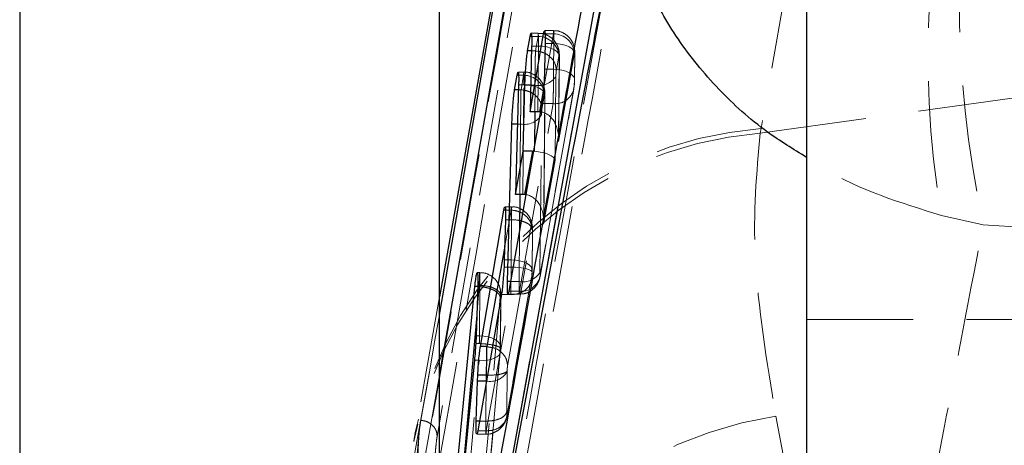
# Model space of a CAD drawing. Header units: millimetres. Extents: x 33 to 670, y 22 to 286.
# Tile 26 of 41: x 301.39 to 313.12, y 240.28 to 245.35. Entities that reach past the tile are written whole.
import ezdxf

# ---------------------------------------------------------------- set-up
doc = ezdxf.new("R2010")
doc.units = ezdxf.units.MM
doc.linetypes.add('HIDDEN', pattern=[1.905, 1.27, -0.635])

msp = doc.modelspace()

# ---------------------------------------------------------------- linework, layer by layer
at = {"color": 7, "linetype": 'HIDDEN', "lineweight": 18}
for p, q in [((312.91, 259.1543), (310.2232, 244.0534)), ((307.7486, 248.2627), (306.3644, 240.3862)), ((307.5687, 245.1895), (307.483, 245.1895)), ((307.75, 245.1816), (307.6318, 244.5244)), ((307.7521, 245.2204), (307.6437, 245.2204)), ((307.75, 245.1816), (307.6511, 245.1816)), ((307.5666, 245.1507), (307.4901, 245.1507)), ((307.5666, 245.1507), (307.5356, 244.9784)), ((307.754, 245.0681), (307.6518, 245.0681)), ((307.751, 244.7604), (307.754, 245.0681)), ((307.5356, 244.9785), (307.489, 244.9785)), ((307.5706, 245.0372), (307.4905, 245.0372)), ((307.5356, 244.9784), (307.5356, 244.9785)), ((307.5631, 244.2534), (307.5706, 245.0372)), ((307.81, 243.9), (307.999, 244.9513)), ((308.003, 244.9324), (308.0001, 244.6253)), ((308.001, 244.6355), (308.004, 244.9427)), ((308.003, 244.9324), (308.004, 244.9427)), ((307.7847, 244.7481), (307.8156, 244.9204)), ((307.8197, 244.9015), (307.81, 243.9)), ((307.8111, 243.9285), (307.8206, 244.9118)), ((307.8206, 244.9118), (307.8197, 244.9015)), ((307.3967, 244.7274), (307.328, 244.7274)), ((307.751, 244.7604), (307.6447, 244.7604)), ((307.3946, 244.6887), (307.3349, 244.6887)), ((307.3946, 244.6887), (307.3636, 244.5163)), ((307.7702, 243.6785), (307.7798, 244.6794)), ((308.0001, 244.6253), (308.001, 244.6355)), ((307.3636, 244.5164), (307.3334, 244.5164)), ((307.3986, 244.5752), (307.335, 244.5752)), ((307.3636, 244.5163), (307.3636, 244.5164)), ((307.386, 243.2687), (307.3986, 244.5752)), ((307.5308, 244.5697), (307.4788, 244.5697)), ((307.5308, 244.5697), (307.5277, 244.2534)), ((307.5907, 242.2922), (307.9923, 244.525)), ((307.9952, 244.5566), (307.5937, 242.3237)), ((310.2138, 243.9986), (313.9505, 244.5196)), ((307.3447, 242.1188), (307.7462, 244.3517)), ((307.6126, 244.286), (307.6436, 244.4584)), ((307.7462, 244.3517), (307.6126, 244.3517)), ((307.6476, 244.4394), (307.6329, 242.9153)), ((307.6341, 242.9438), (307.6486, 244.4497)), ((307.6486, 244.4497), (307.6476, 244.4394)), ((307.5897, 242.3426), (307.6078, 244.2173)), ((307.3588, 244.1076), (307.3224, 244.1076)), ((307.3588, 244.1076), (307.3507, 243.2687)), ((310.2232, 244.0534), (310.2138, 243.9986)), ((307.5238, 243.8459), (307.5232, 243.7847)), ((307.6329, 242.9153), (307.7702, 243.6785)), ((307.2464, 243.0835), (307.1693, 242.6546)), ((307.2487, 243.1229), (307.1715, 243.1229)), ((307.2464, 243.0835), (307.1785, 243.0835)), ((307.2464, 243.0835), (307.2464, 243.0835)), ((307.2508, 242.969), (307.1784, 242.969)), ((307.2462, 242.4917), (307.2508, 242.9689)), ((312.8709, 242.9087), (312.3742, 243.0174)), ((307.2035, 241.2294), (307.4954, 242.8531)), ((307.3465, 242.8364), (307.3407, 242.2322)), ((307.4999, 242.8322), (307.4952, 242.3556)), ((307.4962, 242.3659), (307.5008, 242.8426)), ((307.4999, 242.8322), (307.5007, 242.8426)), ((312.8709, 242.9087), (313.9472, 242.8369)), ((307.2462, 242.4917), (307.1646, 242.4917)), ((307.2459, 242.4052), (307.1611, 242.4052)), ((307.4952, 242.3556), (307.4949, 242.3415)), ((306.871, 242.339), (306.8415, 242.339)), ((307.195, 240.6271), (307.487, 242.2508)), ((307.49, 242.2824), (307.1981, 240.659)), ((306.866, 242.1734), (306.8361, 241.8337)), ((306.8659, 242.1736), (306.847, 242.1736)), ((306.8732, 242.1855), (306.8474, 242.1855)), ((306.8659, 242.1736), (306.866, 242.1734)), ((306.8674, 241.5842), (306.8732, 242.1854)), ((306.8732, 242.1854), (306.8732, 242.1855)), ((307.3447, 242.1188), (307.2205, 242.1188)), ((307.3407, 242.2322), (307.2404, 242.2322)), ((306.391, 242.0488), (306.1065, 240.4515)), ((306.8708, 239.2771), (307.115, 242.0463)), ((306.949, 240.4539), (307.241, 242.0774)), ((307.1222, 242.0484), (307.1164, 241.4481)), ((307.1173, 241.4584), (307.1232, 242.0588)), ((307.241, 242.0774), (307.1307, 242.0774)), ((307.209, 242.08), (307.3426, 242.08)), ((307.241, 242.0774), (307.241, 242.0774)), ((310.766, 241.7806), (313.416, 241.7806)), ((306.8674, 241.5842), (306.828, 241.5842)), ((306.867, 241.4932), (306.824, 241.4932)), ((306.867, 241.4932), (306.867, 241.4932)), ((307.116, 241.433), (307.1138, 241.3973)), ((307.1164, 241.4481), (307.116, 241.433)), ((307.116, 241.433), (307.1164, 241.4365)), ((306.6922, 239.349), (306.8648, 241.2949)), ((306.8648, 241.2949), (306.8092, 241.2949)), ((307.1138, 241.3973), (306.9127, 239.1297)), ((306.9151, 239.1466), (307.1138, 241.3879)), ((307.1138, 241.3973), (307.1138, 241.3879)), ((306.0482, 239.9111), (306.2754, 241.1781)), ((306.2754, 241.1781), (306.1702, 240.58)), ((306.1955, 240.0075), (306.391, 241.1133)), ((307.1937, 240.6802), (307.1983, 241.1565)), ((307.1983, 241.1565), (307.1985, 241.1692)), ((306.9492, 241.036), (306.9447, 240.5691)), ((310.3979, 240.6286), (310.7834, 238.6321)), ((306.9447, 240.5691), (306.8678, 240.5691)), ((306.8363, 240.4147), (306.9468, 240.4147)), ((306.949, 240.4539), (306.8477, 240.4539)), ((306.9491, 240.4538), (306.949, 240.4539))]:
    msp.add_line(p, q, dxfattribs=at)
at = {"color": 7, "linetype": 'Continuous', "lineweight": 25}
for p, q in [((301.391, 250.1394), (301.391, 229.6458)), ((306.391, 230.3009), (306.391, 250.1394)), ((310.766, 249.7188), (310.766, 239.4806)), ((306.391, 241.1133), (307.8175, 249.1808)), ((307.5701, 248.6673), (306.391, 242.0488)), ((306.391, 235.3697), (308.4993, 246.9044)), ((307.4708, 244.2534), (307.6322, 245.1816)), ((307.6322, 245.1816), (307.6403, 245.2158)), ((307.4421, 244.9785), (307.4716, 245.1507)), ((307.6518, 245.0681), (307.6447, 244.7604)), ((307.4905, 245.0372), (307.4708, 244.2534)), ((307.3167, 244.6887), (307.3247, 244.7228)), ((307.2873, 244.5164), (307.3167, 244.6887)), ((307.335, 244.5752), (307.2997, 243.2687)), ((307.3895, 243.7857), (307.41, 244.5697)), ((307.6126, 244.3517), (307.2205, 242.1188)), ((307.5631, 244.2534), (307.4708, 244.2534)), ((307.2021, 242.2322), (307.255, 244.1076)), ((307.2997, 243.2687), (307.3895, 243.7857)), ((307.499, 243.7857), (307.3895, 243.7857)), ((307.499, 243.7857), (307.406, 243.2683)), ((307.386, 243.2687), (307.2997, 243.2687)), ((306.8802, 241.4599), (307.1601, 243.0835)), ((307.1601, 243.0835), (307.1682, 243.1182)), ((307.1784, 242.969), (307.1646, 242.4917)), ((307.1646, 242.4917), (307.1611, 242.4052)), ((306.5602, 239.5566), (306.8148, 242.1736)), ((306.8474, 242.1855), (306.828, 241.5842)), ((307.1307, 242.0774), (306.8477, 240.4539)), ((306.828, 241.5842), (306.824, 241.4932)), ((306.9544, 241.4599), (306.8802, 241.4599)), ((306.9545, 241.4599), (306.9544, 241.4599)), ((306.8092, 241.2949), (306.6177, 239.349)), ((306.8458, 241.0464), (306.8488, 241.1174)), ((306.9495, 241.1174), (306.8488, 241.1174)), ((306.9495, 241.1174), (306.9495, 241.1174)), ((306.8303, 240.5691), (306.8458, 241.0464)), ((306.9493, 241.0464), (306.8458, 241.0464))]:
    msp.add_line(p, q, dxfattribs=at)
at = {"color": 8, "linetype": 'Continuous', "lineweight": 25}
for p, q in [((307.6511, 245.1816), (307.6322, 245.1816)), ((307.4901, 245.1507), (307.4716, 245.1507)), ((307.489, 244.9785), (307.4421, 244.9785)), ((307.3349, 244.6887), (307.3167, 244.6887)), ((307.3334, 244.5164), (307.2873, 244.5164)), ((307.4788, 244.5697), (307.41, 244.5697)), ((307.6318, 244.5244), (307.583, 244.253)), ((307.5277, 244.2534), (307.5238, 243.8459)), ((307.3224, 244.1076), (307.255, 244.1076)), ((307.3507, 243.2687), (307.3465, 242.8364)), ((307.1785, 243.0835), (307.1601, 243.0835)), ((307.1693, 242.6546), (306.9545, 241.4599)), ((306.847, 242.1736), (306.8148, 242.1736)), ((307.2404, 242.2322), (307.2021, 242.2322)), ((306.8361, 241.8337), (306.6352, 239.5554)), ((306.9545, 241.4599), (307.0206, 241.4454)), ((306.9493, 241.0464), (306.9492, 241.036)), ((306.8678, 240.5691), (306.8303, 240.5691))]:
    msp.add_line(p, q, dxfattribs=at)
at = {"color": 7, "linetype": 'Continuous', "lineweight": 25, "flags": 128}
msp.add_lwpolyline([(306.391, 241.8351), (306.8534, 244.4626), (307.5559, 248.4541)], dxfattribs=at)
at = {"color": 7, "linetype": 'HIDDEN', "lineweight": 18, "flags": 128}
for points in [[(308.004, 244.9427), (308.0022, 244.9579), (307.9908, 244.9828), (307.9692, 245.0061), (307.9384, 245.0268), (307.8997, 245.044), (307.8548, 245.0569), (307.8055, 245.0651), (307.754, 245.0681)], [(307.5706, 245.0372), (307.6221, 245.0342), (307.6714, 245.0261), (307.7163, 245.0131), (307.755, 244.9959), (307.7858, 244.9752), (307.8074, 244.9519), (307.8189, 244.927), (307.8206, 244.9118)], [(308.001, 244.6355), (307.9993, 244.6507), (307.9878, 244.6755), (307.9663, 244.6987), (307.9354, 244.7192), (307.8967, 244.7363), (307.8518, 244.7492), (307.8025, 244.7574), (307.751, 244.7604)], [(307.3986, 244.5752), (307.4501, 244.5722), (307.4994, 244.564), (307.5443, 244.551), (307.583, 244.5339), (307.6138, 244.5132), (307.6354, 244.4898), (307.6468, 244.4649), (307.6486, 244.4497)], [(307.4952, 242.3556), (307.4944, 242.3812), (307.483, 242.4062), (307.4614, 242.4295), (307.4306, 242.4503), (307.3919, 242.4675), (307.347, 242.4805), (307.2977, 242.4886), (307.2462, 242.4917)], [(307.4949, 242.3415), (307.4938, 242.3521), (307.4821, 242.3627), (307.4604, 242.373), (307.4296, 242.3825), (307.391, 242.3908), (307.3462, 242.3975), (307.2971, 242.4024), (307.2459, 242.4052)], [(306.2754, 241.1781), (306.3306, 241.4918), (306.391, 241.8351)], [(306.8674, 241.5842), (306.9188, 241.5812), (306.9681, 241.573), (307.0131, 241.56), (307.0518, 241.5428), (307.0826, 241.522), (307.1041, 241.4987), (307.1156, 241.4737), (307.1164, 241.4481)], [(307.1138, 241.3879), (307.1108, 241.3744), (307.0979, 241.353), (307.0755, 241.3338), (307.0446, 241.3178), (307.0065, 241.3054), (306.9626, 241.2973), (306.9147, 241.2938), (306.8648, 241.2949)]]:
    msp.add_lwpolyline(points, dxfattribs=at)
at = {"color": 7, "linetype": 'HIDDEN', "lineweight": 18}
for centre, radius, start, end in [((323.2775, 244.902), 11.0649, 161.74299, 189.8061), ((325.624, 245.6329), 13.0408, 167.94216, 192.05784), ((307.7526, 244.9347), 0.2469, 3.86547, 90.6103), ((307.5693, 244.9038), 0.247, 3.86044, 90.60865), ((307.3973, 244.4417), 0.2469, 3.85961, 90.61496), ((307.5747, 244.8074), 0.2418, 259.5406, 328.02345), ((307.3702, 244.63), 0.6309, 350.41862, 0.65247), ((307.7722, 244.5738), 0.2237, 263.32743, 355.57973), ((307.4027, 244.3454), 0.2418, 259.54146, 328.02544), ((310.5807, 239.43), 4.5834, 94.59186, 168.71592), ((310.5758, 239.4979), 4.5691, 94.42702, 167.96885), ((307.3844, 242.4698), 0.2415, 259.57896, 328.23322), ((307.3707, 242.341), 0.2237, 263.33011, 355.58269), ((306.993, 241.284), 0.2416, 259.56309, 328.15971), ((311.1559, 235.8187), 4.8692, 98.95479, 174.15621)]:
    msp.add_arc(centre, radius, start, end, dxfattribs=at)
at = {"color": 7, "linetype": 'Continuous', "lineweight": 25}
for centre, major_axis, ratio, start_param, end_param in [((307.5631, 244.1303), (0.25, 0), 0.4923389, 1.4908499, 1.5707941), ((307.386, 243.1456), (0.25, 0), 0.4923389, 1.4908499, 1.5707941), ((306.9543, 241.197), (0.0029, 0.3066), 0.0134523, 1.8334475, 2.0846953)]:
    msp.add_ellipse(centre, major_axis=major_axis, ratio=ratio, start_param=start_param, end_param=end_param, dxfattribs=at)
at = {"color": 7, "linetype": 'HIDDEN', "lineweight": 18}
for centre, major_axis, ratio, start_param, end_param in [((307.561, 243.9127), (0.0319, 0.3397), 0.7305461, 4.7437663, 6.3229158), ((307.5211, 243.6911), (0.2497, -0.0235), 0.372207, 0.1149234, 1.5974224), ((307.3839, 242.928), (0.0319, 0.3397), 0.7305461, 4.7437663, 6.3229158), ((307.2419, 242.344), (0.0025, 0.2993), 0.0120161, 4.9186577, 5.2280268), ((306.863, 241.4366), (0.0025, 0.299), 0.01195, 4.9029644, 5.2282037)]:
    msp.add_ellipse(centre, major_axis=major_axis, ratio=ratio, start_param=start_param, end_param=end_param, dxfattribs=at)
for points, knots in [([(306.3773, 240.0223), (306.7739, 242.263), (307.5626, 246.7185), (308.3455, 251.1728), (308.7347, 253.3871)], [0, 0, 0, 0, 0.502896, 1, 1, 1, 1]), ([(308.5167, 253.1268), (308.1327, 250.9432), (307.3639, 246.5712), (306.5898, 242.1973), (306.2019, 240.0074), (306.2019, 240.0072)], [0, 0, 0, 0, 0.49940863, 0.99993869, 1, 1, 1, 1]), ([(308.6795, 247.4694), (308.2992, 245.3872), (307.5396, 241.2291), (306.7942, 237.0712), (306.422, 234.9954)], [0, 0, 0, 0, 0.5007601, 1, 1, 1, 1]), ([(306.3884, 234.3773), (306.9179, 237.314), (307.6809, 241.545), (308.4631, 245.7761), (308.7024, 247.0705)], [0, 0, 0, 0, 0.6940826, 1, 1, 1, 1]), ([(308.5003, 246.9042), (308.261, 245.6103), (307.4788, 241.3812), (306.7158, 237.1511), (306.1863, 234.2152)], [0, 0, 0, 0, 0.3059264, 1, 1, 1, 1]), ([(307.5706, 245.0372), (307.5706, 245.0373), (307.5707, 245.0664), (307.5706, 245.12), (307.57, 245.174), (307.5687, 245.1953), (307.5685, 245.1828), (307.566, 245.1608), (307.5666, 245.1507), (307.5666, 245.1507)], [0, 0, 0, 0, 0.000128, 0.214684, 0.4331035, 0.6520856, 0.8690707, 0.999872, 1, 1, 1, 1]), ([(307.8202, 244.9124), (307.8204, 244.9224), (307.8207, 244.9494), (307.8148, 244.9951), (307.7947, 245.0529), (307.7542, 245.1147), (307.6843, 245.1659), (307.6159, 245.1919), (307.5774, 245.1869), (307.5689, 245.1858)], [0, 0, 0, 0, 0.0798928, 0.2167379, 0.3335889, 0.5097543, 0.7278889, 0.9396792, 1, 1, 1, 1]), ([(307.754, 245.0681), (307.754, 245.0681), (307.7541, 245.0973), (307.754, 245.1509), (307.7534, 245.2049), (307.7521, 245.2262), (307.7518, 245.2137), (307.7495, 245.1917), (307.75, 245.1816), (307.75, 245.1816)], [0, 0, 0, 0, 0.000128, 0.214649, 0.4327907, 0.6516097, 0.8686524, 0.9998721, 1, 1, 1, 1]), ([(308.0036, 244.9434), (308.0038, 244.9533), (308.0041, 244.9801), (307.9983, 245.0255), (307.9784, 245.0831), (307.9381, 245.145), (307.8683, 245.1966), (307.7996, 245.2227), (307.761, 245.2178), (307.7523, 245.2167)], [0, 0, 0, 0, 0.0795929, 0.21562, 0.331723, 0.5075043, 0.7267591, 0.9385452, 1, 1, 1, 1]), ([(307.5356, 244.9784), (307.5353, 244.9672), (307.5345, 244.9373), (307.5334, 244.8654), (307.5316, 244.7672), (307.5327, 244.6639), (307.5273, 244.5989), (307.5308, 244.5697), (307.5308, 244.5697)], [0, 0, 0, 0, 0.1310527, 0.3506756, 0.5690279, 0.7847111, 0.9998714, 1, 1, 1, 1]), ([(307.999, 244.9513), (307.9993, 244.9528), (308.0001, 244.9568), (308.0013, 244.9587), (308.0024, 244.9551), (308.003, 244.9462), (308.003, 244.9369), (308.003, 244.9324)], [0, 0, 0, 0, 0.1305057, 0.3461897, 0.5658429, 0.7885227, 1, 1, 1, 1]), ([(307.8156, 244.9204), (307.8159, 244.9219), (307.8167, 244.9258), (307.8179, 244.9277), (307.819, 244.9242), (307.8196, 244.9153), (307.8196, 244.906), (307.8197, 244.9015)], [0, 0, 0, 0, 0.1301845, 0.3457872, 0.5654895, 0.7884424, 1, 1, 1, 1]), ([(307.3986, 244.5752), (307.3986, 244.5752), (307.3987, 244.6043), (307.3986, 244.658), (307.3979, 244.712), (307.3969, 244.7332), (307.3957, 244.7207), (307.3949, 244.6987), (307.3946, 244.6887), (307.3946, 244.6887)], [0, 0, 0, 0, 0.00012801, 0.21466417, 0.43322508, 0.65224304, 0.869106, 0.99987181, 1, 1, 1, 1]), ([(307.6481, 244.4504), (307.6483, 244.4618), (307.6486, 244.4877), (307.6424, 244.5343), (307.6228, 244.5909), (307.5816, 244.6527), (307.5133, 244.7033), (307.4452, 244.7295), (307.4061, 244.7247), (307.3969, 244.7236)], [0, 0, 0, 0, 0.0919941, 0.2084516, 0.3403802, 0.5109825, 0.7236985, 0.9351149, 1, 1, 1, 1]), ([(307.7462, 244.3517), (307.7462, 244.3517), (307.7467, 244.3683), (307.7477, 244.4116), (307.7489, 244.4984), (307.7507, 244.5975), (307.7492, 244.6879), (307.7534, 244.7405), (307.751, 244.7604), (307.751, 244.7604)], [0, 0, 0, 0, 0.0001281, 0.215906, 0.4282913, 0.6399269, 0.8532077, 0.9998714, 1, 1, 1, 1]), ([(307.7798, 244.6794), (307.7799, 244.6847), (307.7801, 244.6953), (307.781, 244.7131), (307.7823, 244.7295), (307.7836, 244.7414), (307.7844, 244.7463), (307.7847, 244.7481)], [0, 0, 0, 0, 0.2189421, 0.4378755, 0.656685, 0.8726924, 1, 1, 1, 1]), ([(308.0001, 244.6253), (308, 244.6218), (307.9999, 244.6131), (307.9992, 244.5975), (307.9981, 244.581), (307.9967, 244.5662), (307.9957, 244.5598), (307.9952, 244.5566)], [0, 0, 0, 0, 0.1491135, 0.36565641, 0.57844475, 0.78856874, 1, 1, 1, 1]), ([(307.3636, 244.5163), (307.3633, 244.5051), (307.3625, 244.4752), (307.3614, 244.4032), (307.3596, 244.3051), (307.3607, 244.2018), (307.3554, 244.1368), (307.3588, 244.1076), (307.3588, 244.1076)], [0, 0, 0, 0, 0.1311048, 0.3508385, 0.5691418, 0.7846842, 0.9998714, 1, 1, 1, 1]), ([(307.6436, 244.4584), (307.6439, 244.4598), (307.6447, 244.4638), (307.6459, 244.4657), (307.647, 244.4621), (307.6476, 244.4532), (307.6476, 244.4439), (307.6476, 244.4394)], [0, 0, 0, 0, 0.1297943, 0.3454049, 0.5651677, 0.7883296, 1, 1, 1, 1]), ([(307.6078, 244.2173), (307.6079, 244.2226), (307.6081, 244.2333), (307.609, 244.251), (307.6103, 244.2674), (307.6115, 244.2793), (307.6123, 244.2842), (307.6126, 244.286)], [0, 0, 0, 0, 0.2188648, 0.4377145, 0.656589, 0.8727308, 1, 1, 1, 1]), ([(310.2138, 243.9986), (310.1702, 243.5307), (310.0817, 242.5802), (310.2914, 241.2858), (310.3979, 240.6286)], [0, 0, 0, 0, 0.4922788, 1, 1, 1, 1]), ([(312.3742, 243.0174), (311.8826, 243.1706), (311.3051, 243.3506), (310.8359, 243.6646), (310.766, 243.7114)], [0, 0, 0, 0, 0.8511651, 1, 1, 1, 1]), ([(307.2508, 242.969), (307.2508, 242.969), (307.2509, 242.9871), (307.2508, 243.0321), (307.2505, 243.0768), (307.2498, 243.112), (307.2489, 243.1287), (307.2476, 243.1158), (307.2467, 243.0936), (307.2464, 243.0835), (307.2464, 243.0835)], [0, 0, 0, 0, 0.0001261, 0.131768, 0.3465736, 0.4394332, 0.6541177, 0.8704655, 0.999874, 1, 1, 1, 1]), ([(307.2464, 243.0835), (307.2744, 243.0798), (307.3304, 243.0726), (307.405, 243.0318), (307.4496, 242.986), (307.4859, 242.927), (307.4913, 242.8854), (307.4954, 242.8531)], [0, 0, 0, 0, 0.2137714, 0.4275427, 0.6413141, 0.7213768, 1, 1, 1, 1]), ([(307.5007, 242.8292), (307.5009, 242.8466), (307.5012, 242.875), (307.495, 242.928), (307.4758, 242.9858), (307.4324, 243.0488), (307.3666, 243.0979), (307.2993, 243.1246), (307.2591, 243.1199), (307.2489, 243.1187)], [0, 0, 0, 0, 0.13365079, 0.21934028, 0.38121226, 0.53515723, 0.72913273, 0.93088277, 1, 1, 1, 1]), ([(307.5007, 242.8426), (307.5007, 242.8431), (307.5015, 242.8525), (307.4949, 242.8758), (307.4671, 242.9105), (307.41, 242.9424), (307.3352, 242.9642), (307.279, 242.9674), (307.2508, 242.9689)], [0, 0, 0, 0, 0.0087598, 0.1438606, 0.3578963, 0.5719311, 0.7859655, 1, 1, 1, 1]), ([(307.4954, 242.8531), (307.4957, 242.8548), (307.4966, 242.8591), (307.4979, 242.8612), (307.4989, 242.8582), (307.4995, 242.8518), (307.4999, 242.8437), (307.4999, 242.8353), (307.4999, 242.8322)], [0, 0, 0, 0, 0.1288975, 0.3432288, 0.5575033, 0.6511341, 0.8702998, 1, 1, 1, 1]), ([(312.2164, 239.4806), (312.2414, 239.6153), (312.4543, 240.7591), (312.6757, 241.9011), (312.8709, 242.9087)], [0, 0, 0, 0, 0.11778119, 1, 1, 1, 1]), ([(307.241, 242.0774), (307.241, 242.0774), (307.2414, 242.0894), (307.2422, 242.1247), (307.244, 242.2012), (307.2442, 242.3017), (307.2475, 242.3719), (307.2459, 242.4052), (307.2459, 242.4052)], [0, 0, 0, 0, 0.0001132, 0.1902722, 0.4626375, 0.732702, 0.9998432, 1, 1, 1, 1]), ([(307.4877, 242.255), (307.4889, 242.2628), (307.4918, 242.2818), (307.4947, 242.3183), (307.4957, 242.3451), (307.4962, 242.3578)], [0, 0, 0, 0, 0.2686224, 0.6541503, 1, 1, 1, 1]), ([(307.4957, 242.345), (307.4958, 242.3468), (307.496, 242.3539), (307.4961, 242.3608), (307.4962, 242.3661)], [0, 0, 0, 0, 0.2462463, 1, 1, 1, 1]), ([(306.8732, 242.1855), (306.8732, 242.1855), (306.8732, 242.1924), (306.8732, 242.2282), (306.873, 242.2845), (306.8723, 242.3219), (306.8715, 242.3405), (306.8704, 242.3402), (306.8688, 242.3053), (306.8672, 242.2456), (306.8663, 242.1962), (306.8659, 242.1736), (306.8659, 242.1736)], [0, 0, 0, 0, 0.0000935, 0.0371196, 0.1938073, 0.3533263, 0.4134515, 0.5706015, 0.7276577, 0.8832363, 0.999908, 1, 1, 1, 1]), ([(307.1228, 242.0594), (307.1229, 242.0697), (307.1232, 242.0925), (307.1192, 242.1321), (307.1047, 242.1857), (307.0683, 242.2509), (307.0015, 242.3081), (306.9281, 242.3388), (306.8846, 242.3359), (306.871, 242.3349)], [0, 0, 0, 0, 0.08142258, 0.1818338, 0.30065093, 0.46622144, 0.69704267, 0.90547209, 1, 1, 1, 1]), ([(307.3424, 242.0835), (307.3665, 242.0841), (307.4158, 242.0851), (307.4796, 242.1175), (307.5281, 242.1588), (307.5597, 242.2025), (307.5787, 242.2434), (307.5869, 242.2727), (307.5899, 242.2877), (307.5906, 242.2914), (307.5907, 242.292), (307.5907, 242.292)], [0, 0, 0, 0, 0.20060736, 0.41086295, 0.58610141, 0.73546257, 0.86137604, 0.96547614, 0.99438003, 0.99968269, 1, 1, 1, 1]), ([(307.4949, 242.3415), (307.4946, 242.3352), (307.4941, 242.3227), (307.4927, 242.3045), (307.4913, 242.2906), (307.4904, 242.2848), (307.49, 242.2824)], [0, 0, 0, 0, 0.2716856, 0.5434384, 0.8130781, 1, 1, 1, 1]), ([(307.5937, 242.3237), (307.5934, 242.3222), (307.5926, 242.3183), (307.5914, 242.3164), (307.5904, 242.32), (307.5897, 242.3289), (307.5897, 242.3381), (307.5897, 242.3426)], [0, 0, 0, 0, 0.13119889, 0.34669435, 0.5660387, 0.78856857, 1, 1, 1, 1]), ([(306.866, 242.1734), (306.894, 242.1702), (306.9501, 242.1637), (307.0247, 242.1388), (307.0814, 242.1058), (307.1043, 242.0784), (307.1129, 242.0586), (307.1141, 242.0516), (307.115, 242.0463)], [0, 0, 0, 0, 0.22051376, 0.44102751, 0.66154154, 0.88205603, 0.90989769, 1, 1, 1, 1]), ([(306.8732, 242.1854), (306.9013, 242.1839), (306.9575, 242.1807), (307.0323, 242.1588), (307.0893, 242.1269), (307.1179, 242.0918), (307.1242, 242.065), (307.1226, 242.0521), (307.1222, 242.0484)], [0, 0, 0, 0, 0.2032199, 0.4064399, 0.6096603, 0.812882, 0.9462757, 1, 1, 1, 1]), ([(307.3407, 242.2322), (307.3407, 242.2322), (307.3406, 242.203), (307.3408, 242.1495), (307.3412, 242.0955), (307.3429, 242.0742), (307.3421, 242.0866), (307.3463, 242.1087), (307.3447, 242.1188), (307.3447, 242.1188)], [0, 0, 0, 0, 0.0001279, 0.2146063, 0.4328941, 0.651594, 0.8682764, 0.9998717, 1, 1, 1, 1]), ([(307.115, 242.0463), (307.1153, 242.0503), (307.1162, 242.0595), (307.1178, 242.0702), (307.1194, 242.0766), (307.1205, 242.0766), (307.1214, 242.0732), (307.122, 242.0663), (307.1222, 242.056), (307.1222, 242.0495), (307.1222, 242.0484)], [0, 0, 0, 0, 0.1170868, 0.2733343, 0.42927, 0.5852067, 0.6452289, 0.8061973, 0.9670698, 1, 1, 1, 1]), ([(307.1164, 241.4365), (307.1165, 241.4373), (307.1171, 241.4409), (307.1099, 241.45), (307.0831, 241.4637), (307.026, 241.4778), (306.9513, 241.4886), (306.8951, 241.4917), (306.867, 241.4932)], [0, 0, 0, 0, 0.0318305, 0.1451673, 0.3588753, 0.5725834, 0.7862914, 1, 1, 1, 1]), ([(307.0206, 241.4454), (307.0306, 241.4436), (307.073, 241.4359), (307.1351, 241.3901), (307.193, 241.3163), (307.2, 241.2584), (307.2035, 241.2294)], [0, 0, 0, 0, 0.09367779, 0.3957852, 0.6978926, 1, 1, 1, 1]), ([(307.1168, 241.4363), (307.1169, 241.4381), (307.1172, 241.4457), (307.1173, 241.453), (307.1174, 241.4586)], [0, 0, 0, 0, 0.2461598, 1, 1, 1, 1]), ([(307.1985, 241.1692), (307.1987, 241.1732), (307.1991, 241.1832), (307.2001, 241.1995), (307.2013, 241.2129), (307.2024, 241.223), (307.2031, 241.227), (307.2035, 241.2294)], [0, 0, 0, 0, 0.173691, 0.4309194, 0.688276, 0.8110741, 1, 1, 1, 1]), ([(306.9495, 241.1174), (306.9776, 241.1173), (307.0338, 241.1171), (307.1086, 241.126), (307.1655, 241.1407), (307.1887, 241.1547), (307.1965, 241.1644), (307.1977, 241.1673), (307.1985, 241.1692)], [0, 0, 0, 0, 0.2267224, 0.4534451, 0.6801679, 0.906891, 0.9401975, 1, 1, 1, 1]), ([(306.9467, 240.4157), (306.9487, 240.4154), (306.9803, 240.41), (307.0365, 240.4283), (307.1004, 240.4635), (307.1433, 240.5068), (307.1707, 240.5499), (307.186, 240.5876), (307.1925, 240.6135), (307.1942, 240.6227), (307.1945, 240.6241)], [0, 0, 0, 0, 0.016919, 0.2702003, 0.4687589, 0.6357907, 0.7779345, 0.8972626, 0.9845009, 1, 1, 1, 1]), ([(307.1981, 240.659), (307.1978, 240.6576), (307.197, 240.6537), (307.1958, 240.6511), (307.1946, 240.6537), (307.1938, 240.6625), (307.1936, 240.6727), (307.1937, 240.6791), (307.1937, 240.6802)], [0, 0, 0, 0, 0.11019019, 0.30763786, 0.52270094, 0.73768055, 0.95498151, 1, 1, 1, 1]), ([(306.1702, 240.58), (306.1649, 240.5467), (306.1581, 240.5031), (306.151, 240.4394), (306.1493, 240.4244)], [0, 0, 0, 0, 0.7657233, 1, 1, 1, 1]), ([(306.1702, 240.58), (306.19, 240.577), (306.2324, 240.5707), (306.2905, 240.539), (306.3311, 240.4972), (306.3597, 240.4454), (306.3626, 240.4091), (306.3644, 240.3862)], [0, 0, 0, 0, 0.1889576, 0.4028079, 0.6180399, 0.7591405, 1, 1, 1, 1]), ([(306.9447, 240.5691), (306.9447, 240.5691), (306.9446, 240.5625), (306.9446, 240.5275), (306.9448, 240.4719), (306.9456, 240.424), (306.9468, 240.4095), (306.948, 240.4239), (306.9488, 240.4459), (306.9491, 240.4538)], [0, 0, 0, 0, 0.0000954, 0.0477893, 0.2595243, 0.472389, 0.688239, 0.8873682, 1, 1, 1, 1]), ([(306.1074, 240.4506), (306.1021, 240.4224), (306.0944, 240.3812), (306.0886, 240.3397), (306.0867, 240.3266)], [0, 0, 0, 0, 0.6859023, 1, 1, 1, 1]), ([(306.1493, 240.4244), (306.1465, 240.3973), (306.1385, 240.321), (306.126, 240.1732), (306.1143, 239.9948), (306.1067, 239.8301), (306.1049, 239.7357), (306.1051, 239.6967), (306.1051, 239.6924)], [0, 0, 0, 0, 0.1181498, 0.3327015, 0.546982, 0.7606723, 0.9737095, 1, 1, 1, 1]), ([(306.1223, 239.6925), (306.1225, 239.7314), (306.1228, 239.8095), (306.1272, 239.9738), (306.1341, 240.1501), (306.1419, 240.3071), (306.1472, 240.3905), (306.1493, 240.4244)], [0, 0, 0, 0, 0.2132152, 0.4270639, 0.6401445, 0.8536959, 1, 1, 1, 1]), ([(306.3644, 240.3862), (306.3642, 240.3851), (306.3611, 240.3675), (306.3546, 240.321), (306.345, 240.2293), (306.3363, 240.1231), (306.3294, 240.0151), (306.325, 239.9147), (306.3247, 239.8669), (306.3245, 239.8431)], [0, 0, 0, 0, 0.0114454, 0.1767961, 0.3419338, 0.5066691, 0.6709857, 0.8358276, 1, 1, 1, 1])]:
    msp.add_open_spline(points, degree=3, knots=knots, dxfattribs=at)
at = {"color": 7, "linetype": 'Continuous', "lineweight": 25}
for points, knots in [([(308.4618, 247.5571), (308.4604, 247.5495), (308.4107, 247.2782), (308.1683, 245.9527), (307.4747, 242.1397), (306.8384, 238.59), (306.391, 236.0946)], [0, 0, 0, 0, 0.0020071, 0.0709966, 0.3469546, 1, 1, 1, 1]), ([(308.605, 247.0355), (308.4427, 246.2001), (307.7175, 242.467), (307.0188, 238.7034), (306.4765, 235.7821)], [0, 0, 0, 0, 0.22378, 1, 1, 1, 1]), ([(307.4716, 245.1507), (307.4744, 245.1644), (307.48, 245.1918), (307.4864, 245.191), (307.4905, 245.1579), (307.4917, 245.1022), (307.4909, 245.0557), (307.4905, 245.0372)], [0, 0, 0, 0, 0.2151128, 0.4302449, 0.6449504, 0.8594988, 1, 1, 1, 1]), ([(307.6437, 245.2162), (307.6448, 245.217), (307.6482, 245.2198), (307.6515, 245.1876), (307.6529, 245.1333), (307.6521, 245.0866), (307.6518, 245.0681)], [0, 0, 0, 0, 0.1527736, 0.472022, 0.7910127, 1, 1, 1, 1]), ([(307.41, 244.5697), (307.4111, 244.6008), (307.4132, 244.6631), (307.4196, 244.7671), (307.4276, 244.8638), (307.4355, 244.9362), (307.4402, 244.9666), (307.4421, 244.9785)], [0, 0, 0, 0, 0.2151276, 0.4302349, 0.6457907, 0.8615069, 1, 1, 1, 1]), ([(307.328, 244.7232), (307.329, 244.724), (307.3323, 244.7268), (307.3352, 244.6946), (307.3364, 244.6403), (307.3354, 244.5937), (307.335, 244.5752)], [0, 0, 0, 0, 0.1528781, 0.4720397, 0.7909641, 1, 1, 1, 1]), ([(307.6447, 244.7604), (307.6437, 244.7292), (307.6417, 244.667), (307.6354, 244.563), (307.6274, 244.4663), (307.6194, 244.3939), (307.6145, 244.3635), (307.6126, 244.3517)], [0, 0, 0, 0, 0.2151108, 0.4302032, 0.6457102, 0.8614234, 1, 1, 1, 1]), ([(307.255, 244.1076), (307.2561, 244.1387), (307.2583, 244.201), (307.2648, 244.305), (307.2728, 244.4018), (307.2808, 244.4742), (307.2855, 244.5045), (307.2873, 244.5164)], [0, 0, 0, 0, 0.2151364, 0.430251, 0.6458444, 0.8616001, 1, 1, 1, 1]), ([(307.1715, 243.1185), (307.1726, 243.1194), (307.1759, 243.1222), (307.1788, 243.0894), (307.1799, 243.0344), (307.1788, 242.9874), (307.1784, 242.969)], [0, 0, 0, 0, 0.1538872, 0.4741414, 0.7941032, 1, 1, 1, 1]), ([(307.1611, 242.4052), (307.1591, 242.3708), (307.1551, 242.302), (307.1466, 242.202), (307.1382, 242.1243), (307.1329, 242.0913), (307.1307, 242.0774)], [0, 0, 0, 0, 0.26795881, 0.5359043, 0.80408073, 1, 1, 1, 1]), ([(306.8148, 242.1736), (306.8178, 242.2026), (306.8238, 242.2606), (306.833, 242.3198), (306.8378, 242.332), (306.8402, 242.3381)], [0, 0, 0, 0, 0.3336677, 0.6673768, 1, 1, 1, 1]), ([(306.8415, 242.336), (306.843, 242.3352), (306.8465, 242.3334), (306.8488, 242.29), (306.8488, 242.2344), (306.8476, 242.1954), (306.8474, 242.1855)], [0, 0, 0, 0, 0.2491831, 0.5695538, 0.8899284, 1, 1, 1, 1]), ([(307.2059, 242.0839), (307.2044, 242.0926), (307.2015, 242.1101), (307.2006, 242.1675), (307.2017, 242.2139), (307.2021, 242.2322)], [0, 0, 0, 0, 0.3768145, 0.7531991, 1, 1, 1, 1]), ([(307.2205, 242.1188), (307.2176, 242.1037), (307.2131, 242.0809), (307.21, 242.0834), (307.209, 242.0843)], [0, 0, 0, 0, 0.6569085, 1, 1, 1, 1]), ([(306.824, 241.4932), (306.822, 241.4587), (306.8178, 241.3901), (306.8121, 241.3265), (306.8092, 241.2949)], [0, 0, 0, 0, 0.5035537, 1, 1, 1, 1]), ([(306.8488, 241.1174), (306.8507, 241.1515), (306.8546, 241.2196), (306.8629, 241.3207), (306.8718, 241.4058), (306.8775, 241.4426), (306.8802, 241.4599)], [0, 0, 0, 0, 0.2567952, 0.5135737, 0.7706609, 1, 1, 1, 1]), ([(306.9544, 241.4599), (306.9544, 241.4599), (306.954, 241.4476), (306.9534, 241.4226), (306.9523, 241.3659), (306.9511, 241.2893), (306.9501, 241.1972), (306.9496, 241.1402), (306.9495, 241.1175), (306.9495, 241.1174)], [0, 0, 0, 0, 0.0001505, 0.1883111, 0.3127146, 0.5699102, 0.8233283, 0.9998494, 1, 1, 1, 1]), ([(306.8333, 240.4187), (306.8318, 240.4277), (306.829, 240.4455), (306.8285, 240.5038), (306.8298, 240.5507), (306.8303, 240.5691)], [0, 0, 0, 0, 0.3778628, 0.7552765, 1, 1, 1, 1]), ([(306.8477, 240.4539), (306.8447, 240.4387), (306.8403, 240.4155), (306.8373, 240.4181), (306.8363, 240.419)], [0, 0, 0, 0, 0.658802, 1, 1, 1, 1])]:
    msp.add_open_spline(points, degree=3, knots=knots, dxfattribs=at)
at = {"color": 8, "linetype": 'Continuous', "lineweight": 25}
msp.add_open_spline([(310.766, 243.7114), (310.6077, 243.8085), (310.2186, 244.047), (309.6977, 244.5218), (309.2162, 245.1088), (308.9297, 245.6287), (308.6857, 246.2647), (308.6096, 246.6992), (308.605, 247.0317), (308.605, 247.0355)], degree=3, knots=[0, 0, 0, 0, 0.1201918, 0.2952738, 0.4758175, 0.6563757, 0.7332804, 0.9969865, 1, 1, 1, 1], dxfattribs=at)
at = {"color": 7, "linetype": 'HIDDEN', "lineweight": 18}
for points in [[(307.5356, 244.9784), (307.5684, 244.9737), (307.6341, 244.9642), (307.7166, 244.9098), (307.7741, 244.8347), (307.7811, 244.777), (307.7847, 244.7481)], [(307.6126, 244.286), (307.6091, 244.3149), (307.6021, 244.3726), (307.5446, 244.4477), (307.462, 244.5021), (307.3964, 244.5116), (307.3636, 244.5163)], [(307.49, 242.2824), (307.486, 242.2542), (307.4781, 242.1979), (307.4204, 242.1291), (307.3383, 242.0829), (307.2734, 242.0793), (307.241, 242.0774)], [(306.9447, 240.5691), (306.9756, 240.5706), (307.0374, 240.5735), (307.1169, 240.5986), (307.1755, 240.6351), (307.1876, 240.6652), (307.1937, 240.6802)], [(307.1981, 240.659), (307.1941, 240.6308), (307.1861, 240.5744), (307.1285, 240.5057), (307.0464, 240.4594), (306.9815, 240.4557), (306.9491, 240.4538)]]:
    msp.add_open_spline(points, degree=3, dxfattribs=at)

doc.saveas('drawing.dxf')
